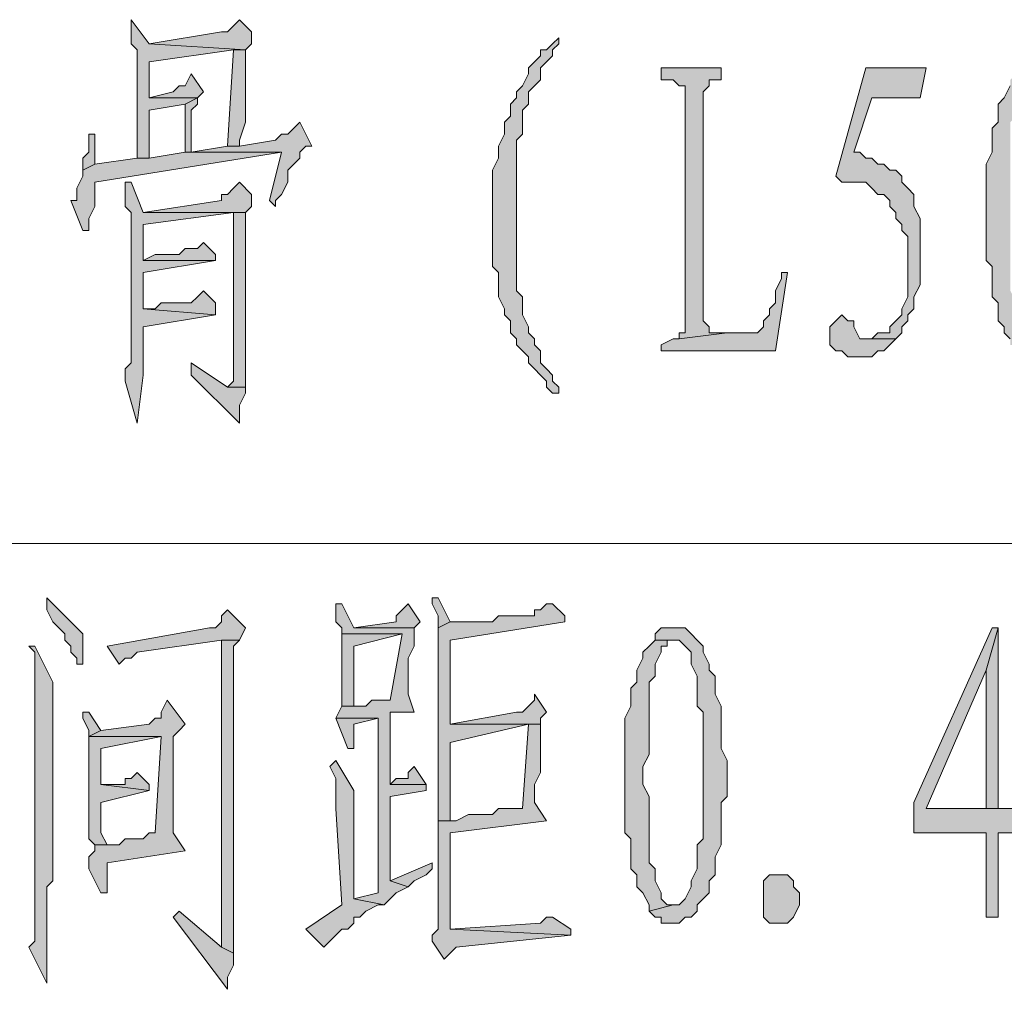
# Model space of a CAD drawing. Extents: x 566443 to 590371, y 3845226 to 3876576.
# Tile 170 of 221: x 586683 to 586690, y 3853929 to 3853936. Entities that reach past the tile are written whole.
import ezdxf

# ---------------------------------------------------------------- set-up
doc = ezdxf.new("R2010")
doc.units = 0
doc.layers.add('C00-00-00', color=7, linetype='CONTINUOUS')

msp = doc.modelspace()

# ---------------------------------------------------------------- hatches: boundary and pattern name
at = {"layer": 'C00-00-00'}
h = msp.add_hatch(color=256, dxfattribs=at)
h.dxf.hatch_style = 2
h.paths.add_polyline_path([(586684.0379, 3853935.8259), (586684.0379, 3853935.6566), (586684.0802, 3853935.6143), (586684.0802, 3853934.8523), (586684.1649, 3853934.8523), (586684.1649, 3853935.1909), (586684.4189, 3853935.2333), (586684.5036, 3853935.2756), (586684.1649, 3853935.2756), (586684.1649, 3853935.5296), (586684.7576, 3853935.6143), (586684.8422, 3853935.6143), (586684.1649, 3853935.6566)])
h = msp.add_hatch(color=256, dxfattribs=at)
h.dxf.hatch_style = 2
h.paths.add_polyline_path([(586684.7999, 3853935.8259), (586684.7576, 3853935.7836), (586684.7152, 3853935.7413), (586684.6729, 3853935.7413), (586684.1649, 3853935.6566), (586684.8422, 3853935.6143), (586684.8846, 3853935.6566), (586684.8846, 3853935.7413)])
h = msp.add_hatch(color=256, dxfattribs=at)
h.dxf.hatch_style = 2
h.paths.add_polyline_path([(586687.0436, 3853935.6989), (586687.0012, 3853935.6566), (586686.9589, 3853935.6143), (586686.9166, 3853935.6143), (586686.9166, 3853935.5719), (586686.8742, 3853935.5296), (586686.8319, 3853935.4873), (586686.8319, 3853935.4449), (586686.7896, 3853935.3603), (586686.7472, 3853935.3179), (586686.7472, 3853935.2756), (586686.7049, 3853935.2333), (586686.7049, 3853935.1486), (586686.6626, 3853935.1063), (586686.6626, 3853935.0216), (586686.6202, 3853934.9369), (586686.6202, 3853934.8523), (586686.5779, 3853934.7676), (586686.5779, 3853934.5559), (586686.5779, 3853934.4713), (586686.5779, 3853934.0903), (586686.6202, 3853934.0479), (586686.6202, 3853933.8786), (586686.6626, 3853933.7939), (586686.6626, 3853933.7516), (586686.7049, 3853933.7093), (586686.7049, 3853933.6246), (586686.7472, 3853933.5823), (586686.7472, 3853933.5399), (586686.7896, 3853933.4976), (586686.8319, 3853933.4553), (586686.8319, 3853933.4129), (586686.8742, 3853933.3706), (586686.9166, 3853933.3283), (586686.9589, 3853933.2859), (586686.9589, 3853933.2436), (586687.0012, 3853933.2013), (586687.0436, 3853933.2013), (586687.0436, 3853933.2436), (586687.0012, 3853933.2859), (586687.0012, 3853933.3283), (586686.9589, 3853933.3706), (586686.9166, 3853933.4129), (586686.9166, 3853933.4976), (586686.8742, 3853933.5399), (586686.8742, 3853933.5823), (586686.8319, 3853933.6246), (586686.8319, 3853933.6669), (586686.7896, 3853933.7516), (586686.7896, 3853933.8786), (586686.7472, 3853933.9209), (586686.7472, 3853934.9793), (586686.7896, 3853935.0216), (586686.7896, 3853935.1909), (586686.8319, 3853935.2333), (586686.8319, 3853935.3179), (586686.8742, 3853935.3603), (586686.9166, 3853935.4026), (586686.9166, 3853935.4873), (586686.9589, 3853935.5296), (586687.0012, 3853935.5719), (586687.0012, 3853935.6143), (586687.0436, 3853935.6566)])
h = msp.add_hatch(color=256, dxfattribs=at)
h.dxf.hatch_style = 2
h.paths.add_polyline_path([(586684.8422, 3853935.6143), (586684.7576, 3853935.6143), (586684.7152, 3853934.9369), (586684.7999, 3853934.9369), (586684.7999, 3853934.9793), (586684.8422, 3853935.1063)])
h = msp.add_hatch(color=256, dxfattribs=at)
h.dxf.hatch_style = 2
h.paths.add_polyline_path([(586684.4612, 3853935.4449), (586684.4189, 3853935.3603), (586684.3766, 3853935.3603), (586684.3342, 3853935.3179), (586684.1649, 3853935.2756), (586684.5036, 3853935.2756), (586684.5459, 3853935.3179)])
h = msp.add_hatch(color=256, dxfattribs=at)
h.dxf.hatch_style = 2
h.paths.add_polyline_path([(586688.1866, 3853935.4873), (586687.7632, 3853935.4873), (586687.7632, 3853935.4026), (586687.8479, 3853935.4026), (586687.8902, 3853935.3603), (586687.9326, 3853935.3603), (586687.9326, 3853935.3179), (586687.9326, 3853933.6246), (586687.8902, 3853933.6246), (586687.8902, 3853933.5823), (586688.2289, 3853933.6246), (586688.1019, 3853933.6246), (586688.1019, 3853933.6669), (586688.0596, 3853933.7093), (586688.0596, 3853935.3179), (586688.1019, 3853935.3603), (586688.1019, 3853935.4026), (586688.1442, 3853935.4026), (586688.1866, 3853935.4026)])
h = msp.add_hatch(color=256, dxfattribs=at)
h.dxf.hatch_style = 2
h.paths.add_polyline_path([(586689.6259, 3853935.4873), (586689.2026, 3853935.4873), (586688.9909, 3853934.7253), (586689.0332, 3853934.6829), (586689.2026, 3853934.6829), (586689.2449, 3853934.6406), (586689.2872, 3853934.5983), (586689.3296, 3853934.5983), (586689.3719, 3853934.5559), (586689.3719, 3853934.5136), (586689.4142, 3853934.4713), (586689.4142, 3853934.4289), (586689.4566, 3853934.3866), (586689.4566, 3853934.3443), (586689.4989, 3853934.3019), (586689.4989, 3853933.8786), (586689.4566, 3853933.7939), (586689.4566, 3853933.7516), (586689.4142, 3853933.7093), (586689.3719, 3853933.6669), (586689.3719, 3853933.6246), (586689.3296, 3853933.6246), (586689.2872, 3853933.6246), (586689.2449, 3853933.5823), (586689.1602, 3853933.5823), (586689.4142, 3853933.5823), (586689.4566, 3853933.6246), (586689.4566, 3853933.6669), (586689.4989, 3853933.7093), (586689.4989, 3853933.7516), (586689.5412, 3853933.7939), (586689.5412, 3853933.8786), (586689.5836, 3853933.9633), (586689.5836, 3853934.4289), (586689.5412, 3853934.5136), (586689.5412, 3853934.5983), (586689.4989, 3853934.6406), (586689.4566, 3853934.6829), (586689.4566, 3853934.7253), (586689.4142, 3853934.7676), (586689.3719, 3853934.7676), (586689.3296, 3853934.8099), (586689.2872, 3853934.8099), (586689.2449, 3853934.8523), (586689.2026, 3853934.8523), (586689.1602, 3853934.8946), (586689.1179, 3853934.8946), (586689.2449, 3853935.2756), (586689.5836, 3853935.2756)])
h = msp.add_hatch(color=256, dxfattribs=at)
h.dxf.hatch_style = 2
h.paths.add_polyline_path([(586690.2609, 3853935.4449), (586690.2186, 3853935.4026), (586690.2186, 3853935.3603), (586690.1762, 3853935.2756), (586690.1339, 3853935.2333), (586690.1339, 3853935.1063), (586690.0916, 3853935.0639), (586690.0916, 3853934.8946), (586690.0492, 3853934.8099), (586690.0492, 3853934.1326), (586690.0916, 3853934.0903), (586690.0916, 3853933.9633), (586690.0916, 3853933.9209), (586690.0916, 3853933.8786), (586690.1339, 3853933.8363), (586690.1339, 3853933.7093), (586690.1762, 3853933.6669), (586690.1762, 3853933.6246), (586690.2186, 3853933.5823), (586690.2186, 3853933.5399), (586690.3879, 3853933.5399), (586690.3456, 3853933.5823), (586690.3032, 3853933.6246), (586690.3032, 3853933.6669), (586690.2609, 3853933.7093), (586690.2609, 3853933.8363), (586690.2186, 3853933.9209), (586690.2186, 3853935.1063), (586690.2609, 3853935.1486), (586690.2609, 3853935.2756), (586690.3032, 3853935.3179), (586690.3032, 3853935.3603), (586690.3456, 3853935.4026), (586690.3879, 3853935.4449)])
h = msp.add_hatch(color=256, dxfattribs=at)
h.dxf.hatch_style = 2
h.paths.add_polyline_path([(586684.5036, 3853935.2756), (586684.4189, 3853935.2333), (586684.4189, 3853934.8946), (586684.4612, 3853934.8946), (586684.4612, 3853935.1909), (586684.5036, 3853935.2333)])
h = msp.add_hatch(color=256, dxfattribs=at)
h.dxf.hatch_style = 2
h.paths.add_polyline_path([(586685.2232, 3853935.1063), (586685.1809, 3853935.0639), (586685.1386, 3853935.0216), (586685.0962, 3853935.0216), (586685.0539, 3853934.9793), (586684.7999, 3853934.9369), (586684.7152, 3853934.9369), (586684.4612, 3853934.8946), (586684.4189, 3853934.8946), (586685.0962, 3853934.8946), (586685.0116, 3853934.5559), (586685.0539, 3853934.5136), (586685.0539, 3853934.5559), (586685.0962, 3853934.5983), (586685.1386, 3853934.6829), (586685.1386, 3853934.7676), (586685.1809, 3853934.8099), (586685.2232, 3853934.8523), (586685.2232, 3853934.8946), (586685.2656, 3853934.9369), (586685.3079, 3853934.9369)])
h = msp.add_hatch(color=256, dxfattribs=at)
h.dxf.hatch_style = 2
h.paths.add_polyline_path([(586683.7839, 3853935.0216), (586683.7416, 3853935.0216), (586683.7416, 3853934.9793), (586683.7416, 3853934.8946), (586683.6992, 3853934.8523), (586683.6992, 3853934.7676), (586683.7839, 3853934.8099)])
h = msp.add_hatch(color=256, dxfattribs=at)
h.dxf.hatch_style = 2
h.paths.add_polyline_path([(586684.4189, 3853934.8946), (586684.1649, 3853934.8523), (586684.0802, 3853934.8523), (586683.7839, 3853934.8099), (586683.6992, 3853934.7676), (586683.6992, 3853934.7253), (586683.6569, 3853934.6406), (586683.6569, 3853934.5559), (586683.6146, 3853934.5559), (586683.6992, 3853934.3443), (586683.7416, 3853934.3443), (586683.7416, 3853934.3866), (586683.7416, 3853934.4289), (586683.7839, 3853934.5136), (586683.7839, 3853934.6829), (586685.0962, 3853934.8946)])
h = msp.add_hatch(color=256, dxfattribs=at)
h.dxf.hatch_style = 2
h.paths.add_polyline_path([(586684.0379, 3853934.6829), (586683.9956, 3853934.6829), (586683.9956, 3853934.6406), (586683.9956, 3853934.5136), (586684.0379, 3853934.4713), (586684.0379, 3853933.4129), (586683.9956, 3853933.3706), (586683.9956, 3853933.2859), (586684.0802, 3853932.9896), (586684.1226, 3853933.3283), (586684.1226, 3853933.6669), (586684.6306, 3853933.7516), (586684.1226, 3853933.7939), (586684.1226, 3853934.0479), (586684.6306, 3853934.1326), (586684.1226, 3853934.1326), (586684.1226, 3853934.3866), (586684.7576, 3853934.4713), (586684.8422, 3853934.4713), (586684.1226, 3853934.4713)])
h = msp.add_hatch(color=256, dxfattribs=at)
h.dxf.hatch_style = 2
h.paths.add_polyline_path([(586684.7999, 3853934.6829), (586684.7576, 3853934.6406), (586684.7152, 3853934.5983), (586684.6729, 3853934.5983), (586684.6729, 3853934.5559), (586684.1226, 3853934.4713), (586684.8422, 3853934.4713), (586684.8846, 3853934.5136), (586684.8846, 3853934.5983)])
h = msp.add_hatch(color=256, dxfattribs=at)
h.dxf.hatch_style = 2
h.paths.add_polyline_path([(586684.8422, 3853934.4713), (586684.7576, 3853934.4713), (586684.7576, 3853933.4553), (586684.7576, 3853933.2859), (586684.7152, 3853933.2436), (586684.8422, 3853933.2436), (586684.8422, 3853933.3283), (586684.8422, 3853934.4289)])
h = msp.add_hatch(color=256, dxfattribs=at)
h.dxf.hatch_style = 2
h.paths.add_polyline_path([(586684.5459, 3853934.2596), (586684.5036, 3853934.2173), (586684.4189, 3853934.2173), (586684.3766, 3853934.1749), (586684.2072, 3853934.1749), (586684.1226, 3853934.1326), (586684.6306, 3853934.1326), (586684.6306, 3853934.1749)])
h = msp.add_hatch(color=256, dxfattribs=at)
h.dxf.hatch_style = 2
h.paths.add_polyline_path([(586688.6522, 3853934.0479), (586688.6099, 3853934.0479), (586688.6099, 3853934.0056), (586688.5676, 3853933.9209), (586688.5676, 3853933.8363), (586688.5252, 3853933.7939), (586688.5252, 3853933.7516), (586688.4829, 3853933.7093), (586688.4829, 3853933.6669), (586688.4406, 3853933.6246), (586688.2289, 3853933.6246), (586687.8902, 3853933.5823), (586687.8479, 3853933.5823), (586687.7632, 3853933.5399), (586687.7632, 3853933.4976), (586688.5676, 3853933.4976)])
h = msp.add_hatch(color=256, dxfattribs=at)
h.dxf.hatch_style = 2
h.paths.add_polyline_path([(586684.5459, 3853933.9209), (586684.5036, 3853933.8786), (586684.4612, 3853933.8363), (586684.2496, 3853933.8363), (586684.2072, 3853933.7939), (586684.1226, 3853933.7939), (586684.6306, 3853933.7516), (586684.6306, 3853933.8363)])
h = msp.add_hatch(color=256, dxfattribs=at)
h.dxf.hatch_style = 2
h.paths.add_polyline_path([(586689.0332, 3853933.7516), (586688.9909, 3853933.7093), (586688.9486, 3853933.6669), (586688.9486, 3853933.5399), (586688.9909, 3853933.4976), (586689.0332, 3853933.4976), (586689.0756, 3853933.4553), (586689.2449, 3853933.4553), (586689.2872, 3853933.4976), (586689.3296, 3853933.4976), (586689.3719, 3853933.5399), (586689.4142, 3853933.5823), (586689.1602, 3853933.5823), (586689.1179, 3853933.6669), (586689.1179, 3853933.7093), (586689.0756, 3853933.7093)])
h = msp.add_hatch(color=256, dxfattribs=at)
h.dxf.hatch_style = 2
h.paths.add_polyline_path([(586684.4612, 3853933.4129), (586684.4612, 3853933.3283), (586684.7999, 3853932.9896), (586684.7999, 3853933.1166), (586684.8422, 3853933.2013), (586684.8422, 3853933.2436), (586684.7152, 3853933.2436)])
h = msp.add_hatch(color=256, dxfattribs=at)
h.dxf.hatch_style = 2
h.paths.add_polyline_path([(586683.4452, 3853931.7619), (586683.4452, 3853931.6773), (586683.4876, 3853931.5926), (586683.5299, 3853931.5503), (586683.5722, 3853931.5079), (586683.5722, 3853931.4656), (586683.6146, 3853931.4233), (586683.6146, 3853931.3809), (586683.6569, 3853931.3386), (586683.6569, 3853931.2963), (586683.6992, 3853931.2963), (586683.6992, 3853931.5079), (586683.6569, 3853931.5503), (586683.6146, 3853931.5926), (586683.5722, 3853931.6349), (586683.5299, 3853931.6773)])
h = msp.add_hatch(color=256, dxfattribs=at)
h.dxf.hatch_style = 2
h.paths.add_polyline_path([(586686.1969, 3853931.7619), (586686.1546, 3853931.7619), (586686.1546, 3853931.7196), (586686.1969, 3853931.6349), (586686.1969, 3853931.5503), (586686.2816, 3853931.5926)])
h = msp.add_hatch(color=256, dxfattribs=at)
h.dxf.hatch_style = 2
h.paths.add_polyline_path([(586685.5196, 3853931.7196), (586685.4772, 3853931.7196), (586685.4772, 3853931.6773), (586685.4772, 3853931.5926), (586685.5196, 3853931.5503), (586685.5196, 3853931.5079), (586685.9429, 3853931.5079), (586685.8582, 3853931.0423), (586685.7312, 3853931.0423), (586685.6889, 3853930.9999), (586685.5196, 3853930.9999), (586685.4772, 3853930.9153), (586685.7736, 3853930.9153), (586685.7736, 3853929.6876), (586685.6042, 3853929.6453), (586685.8159, 3853929.6029), (586685.8582, 3853929.6453), (586685.9006, 3853929.6876), (586685.9852, 3853929.7299), (586685.8582, 3853929.7723), (586685.8582, 3853930.3649), (586686.1122, 3853930.4073), (586686.1122, 3853930.4496), (586685.8582, 3853930.4496), (586685.8582, 3853930.9576), (586686.0276, 3853930.9576), (586685.9852, 3853931.0846), (586685.9852, 3853931.3386), (586686.0276, 3853931.4233), (586686.0276, 3853931.5503), (586685.6042, 3853931.5503)])
h = msp.add_hatch(color=256, dxfattribs=at)
h.dxf.hatch_style = 2
h.paths.add_polyline_path([(586685.9852, 3853931.7196), (586685.9429, 3853931.6773), (586685.9006, 3853931.6349), (586685.9006, 3853931.5926), (586685.6042, 3853931.5503), (586686.0276, 3853931.5503), (586686.0699, 3853931.5926)])
h = msp.add_hatch(color=256, dxfattribs=at)
h.dxf.hatch_style = 2
h.paths.add_polyline_path([(586687.0012, 3853931.7196), (586686.9589, 3853931.7196), (586686.9166, 3853931.6773), (586686.8742, 3853931.6773), (586686.8742, 3853931.6349), (586686.6202, 3853931.6349), (586686.5779, 3853931.5926), (586686.2816, 3853931.5926), (586686.1969, 3853931.5503), (586686.1969, 3853931.4233), (586686.1969, 3853930.1956), (586686.2816, 3853930.1956), (586686.2816, 3853930.7459), (586686.8319, 3853930.8729), (586686.9166, 3853930.8729), (586686.2816, 3853930.8729), (586686.2816, 3853931.4656), (586687.0859, 3853931.5926), (586687.0859, 3853931.6349)])
h = msp.add_hatch(color=256, dxfattribs=at)
h.dxf.hatch_style = 2
h.paths.add_polyline_path([(586684.7152, 3853931.6773), (586684.6729, 3853931.6349), (586684.6729, 3853931.5926), (586684.6306, 3853931.5503), (586684.5882, 3853931.5503), (586683.8686, 3853931.4233), (586683.9532, 3853931.2963), (586683.9956, 3853931.3386), (586684.0379, 3853931.3386), (586684.0802, 3853931.3809), (586684.6729, 3853931.4656), (586684.7999, 3853931.4656), (586684.8422, 3853931.5503)])
h = msp.add_hatch(color=256, dxfattribs=at)
h.dxf.hatch_style = 2
h.paths.add_polyline_path([(586685.5196, 3853931.5079), (586685.5196, 3853930.9999), (586685.6042, 3853930.9999), (586685.6042, 3853931.4233), (586685.9429, 3853931.5079)])
h = msp.add_hatch(color=256, dxfattribs=at)
h.dxf.hatch_style = 2
h.paths.add_polyline_path([(586687.8479, 3853931.5503), (586687.7632, 3853931.5503), (586687.7209, 3853931.5079), (586687.7209, 3853931.4656), (586687.8479, 3853931.4656), (586687.8902, 3853931.4656), (586687.9326, 3853931.4233), (586687.9749, 3853931.3809), (586687.9749, 3853931.2963), (586688.0172, 3853931.2116), (586688.0172, 3853930.9999), (586688.0596, 3853930.9576), (586688.0596, 3853930.5343), (586688.0596, 3853930.4919), (586688.0596, 3853930.0686), (586688.0172, 3853930.0263), (586688.0172, 3853929.8569), (586687.9749, 3853929.7723), (586687.9749, 3853929.7299), (586687.9326, 3853929.6453), (586687.8902, 3853929.6029), (586687.8479, 3853929.6029), (586687.6786, 3853929.5606), (586687.7209, 3853929.5183), (586687.7632, 3853929.5183), (586687.7632, 3853929.4759), (586687.8902, 3853929.4759), (586687.9326, 3853929.5183), (586687.9749, 3853929.5183), (586688.0172, 3853929.5606), (586688.0172, 3853929.6029), (586688.0596, 3853929.6453), (586688.1019, 3853929.6876), (586688.1019, 3853929.7723), (586688.1442, 3853929.8146), (586688.1442, 3853929.9416), (586688.1866, 3853930.0263), (586688.1866, 3853930.3226), (586688.2289, 3853930.3649), (586688.2289, 3853930.6189), (586688.1866, 3853930.7036), (586688.1866, 3853930.9999), (586688.1442, 3853931.0846), (586688.1442, 3853931.2116), (586688.1019, 3853931.2539), (586688.1019, 3853931.2963), (586688.0596, 3853931.3809), (586688.0596, 3853931.4233), (586688.0172, 3853931.4656), (586687.9749, 3853931.5079), (586687.9326, 3853931.5503)])
h = msp.add_hatch(color=256, dxfattribs=at)
h.dxf.hatch_style = 2
h.paths.add_polyline_path([(586690.1339, 3853931.5503), (586690.0916, 3853931.5503), (586689.5412, 3853930.3226), (586689.5412, 3853930.1109), (586690.0492, 3853930.1109), (586690.0492, 3853929.5183), (586690.1339, 3853929.5183), (586690.1339, 3853930.1109), (586690.2609, 3853930.1109), (586690.2609, 3853930.2803), (586690.1339, 3853930.2803), (586689.6259, 3853930.2803), (586690.0492, 3853931.2539)])
h = msp.add_hatch(color=256, dxfattribs=at)
h.dxf.hatch_style = 2
h.paths.add_polyline_path([(586690.1339, 3853931.5503), (586690.0492, 3853931.2539), (586690.0492, 3853930.2803), (586689.6259, 3853930.2803), (586690.1339, 3853930.2803)])
h = msp.add_hatch(color=256, dxfattribs=at)
h.dxf.hatch_style = 2
h.paths.add_polyline_path([(586683.3606, 3853931.4233), (586683.3182, 3853931.4233), (586683.3606, 3853931.3809), (586683.3606, 3853929.8993), (586683.3606, 3853929.8146), (586683.3606, 3853929.3489), (586683.3182, 3853929.3066), (586683.4452, 3853929.0526), (586683.4452, 3853929.7299), (586683.4876, 3853929.7723), (586683.4876, 3853931.1693)])
h = msp.add_hatch(color=256, dxfattribs=at)
h.dxf.hatch_style = 2
h.paths.add_polyline_path([(586684.7999, 3853931.4656), (586684.6729, 3853931.4656), (586684.6729, 3853929.5183), (586684.6729, 3853929.3066), (586684.7576, 3853929.2643), (586684.7576, 3853930.8729), (586684.7576, 3853930.9153), (586684.7576, 3853931.4233)])
h = msp.add_hatch(color=256, dxfattribs=at)
h.dxf.hatch_style = 2
h.paths.add_polyline_path([(586687.7209, 3853931.4656), (586687.6786, 3853931.4233), (586687.6362, 3853931.3809), (586687.6362, 3853931.3386), (586687.5939, 3853931.2539), (586687.5939, 3853931.1693), (586687.5516, 3853931.1269), (586687.5516, 3853930.9999), (586687.5092, 3853930.9153), (586687.5092, 3853930.1109), (586687.5516, 3853930.0686), (586687.5516, 3853930.0263), (586687.5516, 3853929.9416), (586687.5516, 3853929.8569), (586687.5939, 3853929.8146), (586687.5939, 3853929.7299), (586687.6362, 3853929.6876), (586687.6786, 3853929.6029), (586687.6786, 3853929.5606), (586687.8479, 3853929.6029), (586687.8056, 3853929.6029), (586687.7632, 3853929.6453), (586687.7632, 3853929.6876), (586687.7209, 3853929.7723), (586687.7209, 3853929.8569), (586687.6786, 3853929.8993), (586687.6786, 3853930.3649), (586687.6362, 3853930.4496), (586687.6362, 3853930.5766), (586687.6786, 3853930.6613), (586687.6786, 3853931.1693), (586687.7209, 3853931.2116), (586687.7209, 3853931.2963), (586687.7632, 3853931.3809), (586687.7632, 3853931.4233), (586687.8056, 3853931.4233), (586687.8056, 3853931.4656), (586687.8479, 3853931.4656)])
h = msp.add_hatch(color=256, dxfattribs=at)
h.dxf.hatch_style = 2
h.paths.add_polyline_path([(586686.8742, 3853931.0846), (586686.8742, 3853931.0423), (586686.8319, 3853930.9999), (586686.7896, 3853930.9576), (586686.7472, 3853930.9576), (586686.2816, 3853930.8729), (586686.9166, 3853930.8729), (586686.9166, 3853930.9153), (586686.9589, 3853930.9576)])
h = msp.add_hatch(color=256, dxfattribs=at)
h.dxf.hatch_style = 2
h.paths.add_polyline_path([(586684.2919, 3853931.0423), (586684.2496, 3853930.9576), (586684.2496, 3853930.9153), (586684.2072, 3853930.9153), (586684.1649, 3853930.8729), (586683.8262, 3853930.8306), (586683.7416, 3853930.7883), (586684.2496, 3853930.7883), (586684.2072, 3853930.1109), (586684.1649, 3853930.1109), (586684.1226, 3853930.0686), (586683.9956, 3853930.0686), (586683.9532, 3853930.0263), (586683.7839, 3853930.0263), (586683.7839, 3853929.9839), (586683.7416, 3853929.9416), (586683.7416, 3853929.8569), (586683.8262, 3853929.6876), (586683.8686, 3853929.6876), (586683.8686, 3853929.8993), (586684.4189, 3853929.9839), (586684.3342, 3853930.1109), (586684.3342, 3853930.7883), (586684.3766, 3853930.8306), (586684.4189, 3853930.8729)])
h = msp.add_hatch(color=256, dxfattribs=at)
h.dxf.hatch_style = 2
h.paths.add_polyline_path([(586683.7416, 3853930.9576), (586683.6992, 3853930.9576), (586683.6992, 3853930.9153), (586683.7416, 3853930.8306), (586683.7416, 3853930.7883), (586683.8262, 3853930.8306)])
h = msp.add_hatch(color=256, dxfattribs=at)
h.dxf.hatch_style = 2
h.paths.add_polyline_path([(586685.4772, 3853930.9153), (586685.5619, 3853930.7036), (586685.6042, 3853930.7036), (586685.6042, 3853930.7459), (586685.6042, 3853930.8729), (586685.7736, 3853930.9153)])
h = msp.add_hatch(color=256, dxfattribs=at)
h.dxf.hatch_style = 2
h.paths.add_polyline_path([(586686.9166, 3853930.8729), (586686.8319, 3853930.8729), (586686.7896, 3853930.2803), (586686.6202, 3853930.2803), (586686.5779, 3853930.2379), (586686.4086, 3853930.2379), (586686.3239, 3853930.1956), (586686.1969, 3853930.1956), (586686.1969, 3853930.1109), (586686.1969, 3853929.6029), (586686.1969, 3853929.5606), (586686.1969, 3853929.4336), (586686.1546, 3853929.3913), (586686.1546, 3853929.3489), (586686.2392, 3853929.2219), (586686.2816, 3853929.2643), (586686.3239, 3853929.3066), (586687.1282, 3853929.3913), (586686.2816, 3853929.4336), (586686.2816, 3853930.1109), (586686.9589, 3853930.1956), (586686.8742, 3853930.3226), (586686.8742, 3853930.4496), (586686.9166, 3853930.5343)])
h = msp.add_hatch(color=256, dxfattribs=at)
h.dxf.hatch_style = 2
h.paths.add_polyline_path([(586683.7416, 3853930.7883), (586683.7416, 3853930.0686), (586683.7839, 3853930.0263), (586683.8686, 3853930.0263), (586683.8262, 3853930.1109), (586683.8262, 3853930.3226), (586684.1649, 3853930.4073), (586683.8262, 3853930.4496), (586683.8262, 3853930.5343), (586683.8262, 3853930.6189), (586683.8262, 3853930.7036), (586684.2496, 3853930.7883)])
h = msp.add_hatch(color=256, dxfattribs=at)
h.dxf.hatch_style = 2
h.paths.add_polyline_path([(586685.4772, 3853930.6189), (586685.4349, 3853930.5766), (586685.4772, 3853930.4919), (586685.4772, 3853930.2803), (586685.5196, 3853929.6029), (586685.2656, 3853929.4336), (586685.3926, 3853929.3066), (586685.4349, 3853929.3489), (586685.4772, 3853929.3913), (586685.5196, 3853929.4336), (586685.5619, 3853929.4336), (586685.6042, 3853929.4759), (586685.6042, 3853929.5183), (586685.6466, 3853929.5183), (586685.6889, 3853929.5606), (586685.7736, 3853929.6029), (586685.8159, 3853929.6029), (586685.6042, 3853929.6453), (586685.6042, 3853930.4073)])
h = msp.add_hatch(color=256, dxfattribs=at)
h.dxf.hatch_style = 2
h.paths.add_polyline_path([(586684.0802, 3853930.5343), (586684.0379, 3853930.4919), (586683.9956, 3853930.4919), (586683.9956, 3853930.4496), (586683.8262, 3853930.4496), (586684.1649, 3853930.4073), (586684.1649, 3853930.4496)])
h = msp.add_hatch(color=256, dxfattribs=at)
h.dxf.hatch_style = 2
h.paths.add_polyline_path([(586686.0276, 3853930.5766), (586685.9852, 3853930.5343), (586685.9852, 3853930.4919), (586685.9429, 3853930.4919), (586685.9006, 3853930.4919), (586685.8582, 3853930.4496), (586686.1122, 3853930.4496)])
h = msp.add_hatch(color=256, dxfattribs=at)
h.dxf.hatch_style = 2
h.paths.add_polyline_path([(586686.1546, 3853929.8993), (586685.8582, 3853929.7723), (586685.9852, 3853929.7299), (586686.0276, 3853929.7723), (586686.1122, 3853929.8146), (586686.1546, 3853929.8569)])
h = msp.add_hatch(color=256, dxfattribs=at)
h.dxf.hatch_style = 2
h.paths.add_polyline_path([(586688.6522, 3853929.4759), (586688.5252, 3853929.4759), (586688.4829, 3853929.5183), (586688.4829, 3853929.7723), (586688.5252, 3853929.8146), (586688.6522, 3853929.8146), (586688.6946, 3853929.7723), (586688.6946, 3853929.7299), (586688.7369, 3853929.6876), (586688.7369, 3853929.6029), (586688.6946, 3853929.5183)])
h = msp.add_hatch(color=256, dxfattribs=at)
h.dxf.hatch_style = 2
h.paths.add_polyline_path([(586684.3766, 3853929.5606), (586684.3342, 3853929.5183), (586684.7152, 3853929.0103), (586684.7152, 3853929.0949), (586684.7576, 3853929.1796), (586684.7576, 3853929.2643), (586684.6729, 3853929.3066)])
h = msp.add_hatch(color=256, dxfattribs=at)
h.dxf.hatch_style = 2
h.paths.add_polyline_path([(586687.0012, 3853929.5183), (586686.9589, 3853929.5183), (586686.9166, 3853929.4759), (586686.2816, 3853929.4336), (586687.1282, 3853929.3913), (586687.1282, 3853929.4336)])

# ---------------------------------------------------------------- linework, layer by layer
at = {"layer": 'C00-00-00', "lineweight": 0}
for points in [[(586684.0379, 3853935.8259), (586684.0379, 3853935.6566), (586684.0802, 3853935.6143), (586684.0802, 3853934.8523), (586684.1649, 3853934.8523), (586684.1649, 3853935.1909), (586684.4189, 3853935.2333), (586684.5036, 3853935.2756), (586684.1649, 3853935.2756), (586684.1649, 3853935.5296), (586684.7576, 3853935.6143), (586684.8422, 3853935.6143), (586684.1649, 3853935.6566)], [(586684.7999, 3853935.8259), (586684.7576, 3853935.7836), (586684.7152, 3853935.7413), (586684.6729, 3853935.7413), (586684.1649, 3853935.6566), (586684.8422, 3853935.6143), (586684.8846, 3853935.6566), (586684.8846, 3853935.7413)], [(586687.0436, 3853935.6989), (586687.0012, 3853935.6566), (586686.9589, 3853935.6143), (586686.9166, 3853935.6143), (586686.9166, 3853935.5719), (586686.8742, 3853935.5296), (586686.8319, 3853935.4873), (586686.8319, 3853935.4449), (586686.7896, 3853935.3603), (586686.7472, 3853935.3179), (586686.7472, 3853935.2756), (586686.7049, 3853935.2333), (586686.7049, 3853935.1486), (586686.6626, 3853935.1063), (586686.6626, 3853935.0216), (586686.6202, 3853934.9369), (586686.6202, 3853934.8523), (586686.5779, 3853934.7676), (586686.5779, 3853934.5559), (586686.5779, 3853934.4713), (586686.5779, 3853934.0903), (586686.6202, 3853934.0479), (586686.6202, 3853933.8786), (586686.6626, 3853933.7939), (586686.6626, 3853933.7516), (586686.7049, 3853933.7093), (586686.7049, 3853933.6246), (586686.7472, 3853933.5823), (586686.7472, 3853933.5399), (586686.7896, 3853933.4976), (586686.8319, 3853933.4553), (586686.8319, 3853933.4129), (586686.8742, 3853933.3706), (586686.9166, 3853933.3283), (586686.9589, 3853933.2859), (586686.9589, 3853933.2436), (586687.0012, 3853933.2013), (586687.0436, 3853933.2013), (586687.0436, 3853933.2436), (586687.0012, 3853933.2859), (586687.0012, 3853933.3283), (586686.9589, 3853933.3706), (586686.9166, 3853933.4129), (586686.9166, 3853933.4976), (586686.8742, 3853933.5399), (586686.8742, 3853933.5823), (586686.8319, 3853933.6246), (586686.8319, 3853933.6669), (586686.7896, 3853933.7516), (586686.7896, 3853933.8786), (586686.7472, 3853933.9209), (586686.7472, 3853934.9793), (586686.7896, 3853935.0216), (586686.7896, 3853935.1909), (586686.8319, 3853935.2333), (586686.8319, 3853935.3179), (586686.8742, 3853935.3603), (586686.9166, 3853935.4026), (586686.9166, 3853935.4873), (586686.9589, 3853935.5296), (586687.0012, 3853935.5719), (586687.0012, 3853935.6143), (586687.0436, 3853935.6566)], [(586684.8422, 3853935.6143), (586684.7576, 3853935.6143), (586684.7152, 3853934.9369), (586684.7999, 3853934.9369), (586684.7999, 3853934.9793), (586684.8422, 3853935.1063)], [(586684.4612, 3853935.4449), (586684.4189, 3853935.3603), (586684.3766, 3853935.3603), (586684.3342, 3853935.3179), (586684.1649, 3853935.2756), (586684.5036, 3853935.2756), (586684.5459, 3853935.3179)], [(586688.1866, 3853935.4873), (586687.7632, 3853935.4873), (586687.7632, 3853935.4026), (586687.8479, 3853935.4026), (586687.8902, 3853935.3603), (586687.9326, 3853935.3603), (586687.9326, 3853935.3179), (586687.9326, 3853933.6246), (586687.8902, 3853933.6246), (586687.8902, 3853933.5823), (586688.2289, 3853933.6246), (586688.1019, 3853933.6246), (586688.1019, 3853933.6669), (586688.0596, 3853933.7093), (586688.0596, 3853935.3179), (586688.1019, 3853935.3603), (586688.1019, 3853935.4026), (586688.1442, 3853935.4026), (586688.1866, 3853935.4026)], [(586689.6259, 3853935.4873), (586689.2026, 3853935.4873), (586688.9909, 3853934.7253), (586689.0332, 3853934.6829), (586689.2026, 3853934.6829), (586689.2449, 3853934.6406), (586689.2872, 3853934.5983), (586689.3296, 3853934.5983), (586689.3719, 3853934.5559), (586689.3719, 3853934.5136), (586689.4142, 3853934.4713), (586689.4142, 3853934.4289), (586689.4566, 3853934.3866), (586689.4566, 3853934.3443), (586689.4989, 3853934.3019), (586689.4989, 3853933.8786), (586689.4566, 3853933.7939), (586689.4566, 3853933.7516), (586689.4142, 3853933.7093), (586689.3719, 3853933.6669), (586689.3719, 3853933.6246), (586689.3296, 3853933.6246), (586689.2872, 3853933.6246), (586689.2449, 3853933.5823), (586689.1602, 3853933.5823), (586689.4142, 3853933.5823), (586689.4566, 3853933.6246), (586689.4566, 3853933.6669), (586689.4989, 3853933.7093), (586689.4989, 3853933.7516), (586689.5412, 3853933.7939), (586689.5412, 3853933.8786), (586689.5836, 3853933.9633), (586689.5836, 3853934.4289), (586689.5412, 3853934.5136), (586689.5412, 3853934.5983), (586689.4989, 3853934.6406), (586689.4566, 3853934.6829), (586689.4566, 3853934.7253), (586689.4142, 3853934.7676), (586689.3719, 3853934.7676), (586689.3296, 3853934.8099), (586689.2872, 3853934.8099), (586689.2449, 3853934.8523), (586689.2026, 3853934.8523), (586689.1602, 3853934.8946), (586689.1179, 3853934.8946), (586689.2449, 3853935.2756), (586689.5836, 3853935.2756)], [(586684.5036, 3853935.2756), (586684.4189, 3853935.2333), (586684.4189, 3853934.8946), (586684.4612, 3853934.8946), (586684.4612, 3853935.1909), (586684.5036, 3853935.2333)], [(586685.2232, 3853935.1063), (586685.1809, 3853935.0639), (586685.1386, 3853935.0216), (586685.0962, 3853935.0216), (586685.0539, 3853934.9793), (586684.7999, 3853934.9369), (586684.7152, 3853934.9369), (586684.4612, 3853934.8946), (586684.4189, 3853934.8946), (586685.0962, 3853934.8946), (586685.0116, 3853934.5559), (586685.0539, 3853934.5136), (586685.0539, 3853934.5559), (586685.0962, 3853934.5983), (586685.1386, 3853934.6829), (586685.1386, 3853934.7676), (586685.1809, 3853934.8099), (586685.2232, 3853934.8523), (586685.2232, 3853934.8946), (586685.2656, 3853934.9369), (586685.3079, 3853934.9369)], [(586683.7839, 3853935.0216), (586683.7416, 3853935.0216), (586683.7416, 3853934.9793), (586683.7416, 3853934.8946), (586683.6992, 3853934.8523), (586683.6992, 3853934.7676), (586683.7839, 3853934.8099)], [(586684.4189, 3853934.8946), (586684.1649, 3853934.8523), (586684.0802, 3853934.8523), (586683.7839, 3853934.8099), (586683.6992, 3853934.7676), (586683.6992, 3853934.7253), (586683.6569, 3853934.6406), (586683.6569, 3853934.5559), (586683.6146, 3853934.5559), (586683.6992, 3853934.3443), (586683.7416, 3853934.3443), (586683.7416, 3853934.3866), (586683.7416, 3853934.4289), (586683.7839, 3853934.5136), (586683.7839, 3853934.6829), (586685.0962, 3853934.8946)], [(586684.0379, 3853934.6829), (586683.9956, 3853934.6829), (586683.9956, 3853934.6406), (586683.9956, 3853934.5136), (586684.0379, 3853934.4713), (586684.0379, 3853933.4129), (586683.9956, 3853933.3706), (586683.9956, 3853933.2859), (586684.0802, 3853932.9896), (586684.1226, 3853933.3283), (586684.1226, 3853933.6669), (586684.6306, 3853933.7516), (586684.1226, 3853933.7939), (586684.1226, 3853934.0479), (586684.6306, 3853934.1326), (586684.1226, 3853934.1326), (586684.1226, 3853934.3866), (586684.7576, 3853934.4713), (586684.8422, 3853934.4713), (586684.1226, 3853934.4713)], [(586684.7999, 3853934.6829), (586684.7576, 3853934.6406), (586684.7152, 3853934.5983), (586684.6729, 3853934.5983), (586684.6729, 3853934.5559), (586684.1226, 3853934.4713), (586684.8422, 3853934.4713), (586684.8846, 3853934.5136), (586684.8846, 3853934.5983)], [(586684.8422, 3853934.4713), (586684.7576, 3853934.4713), (586684.7576, 3853933.4553), (586684.7576, 3853933.2859), (586684.7152, 3853933.2436), (586684.8422, 3853933.2436), (586684.8422, 3853933.3283), (586684.8422, 3853934.4289)], [(586684.5459, 3853934.2596), (586684.5036, 3853934.2173), (586684.4189, 3853934.2173), (586684.3766, 3853934.1749), (586684.2072, 3853934.1749), (586684.1226, 3853934.1326), (586684.6306, 3853934.1326), (586684.6306, 3853934.1749)], [(586688.6522, 3853934.0479), (586688.6099, 3853934.0479), (586688.6099, 3853934.0056), (586688.5676, 3853933.9209), (586688.5676, 3853933.8363), (586688.5252, 3853933.7939), (586688.5252, 3853933.7516), (586688.4829, 3853933.7093), (586688.4829, 3853933.6669), (586688.4406, 3853933.6246), (586688.2289, 3853933.6246), (586687.8902, 3853933.5823), (586687.8479, 3853933.5823), (586687.7632, 3853933.5399), (586687.7632, 3853933.4976), (586688.5676, 3853933.4976)], [(586684.5459, 3853933.9209), (586684.5036, 3853933.8786), (586684.4612, 3853933.8363), (586684.2496, 3853933.8363), (586684.2072, 3853933.7939), (586684.1226, 3853933.7939), (586684.6306, 3853933.7516), (586684.6306, 3853933.8363)], [(586689.0332, 3853933.7516), (586688.9909, 3853933.7093), (586688.9486, 3853933.6669), (586688.9486, 3853933.5399), (586688.9909, 3853933.4976), (586689.0332, 3853933.4976), (586689.0756, 3853933.4553), (586689.2449, 3853933.4553), (586689.2872, 3853933.4976), (586689.3296, 3853933.4976), (586689.3719, 3853933.5399), (586689.4142, 3853933.5823), (586689.1602, 3853933.5823), (586689.1179, 3853933.6669), (586689.1179, 3853933.7093), (586689.0756, 3853933.7093)], [(586684.4612, 3853933.4129), (586684.4612, 3853933.3283), (586684.7999, 3853932.9896), (586684.7999, 3853933.1166), (586684.8422, 3853933.2013), (586684.8422, 3853933.2436), (586684.7152, 3853933.2436)], [(586683.4452, 3853931.7619), (586683.4452, 3853931.6773), (586683.4876, 3853931.5926), (586683.5299, 3853931.5503), (586683.5722, 3853931.5079), (586683.5722, 3853931.4656), (586683.6146, 3853931.4233), (586683.6146, 3853931.3809), (586683.6569, 3853931.3386), (586683.6569, 3853931.2963), (586683.6992, 3853931.2963), (586683.6992, 3853931.5079), (586683.6569, 3853931.5503), (586683.6146, 3853931.5926), (586683.5722, 3853931.6349), (586683.5299, 3853931.6773)], [(586686.1969, 3853931.7619), (586686.1546, 3853931.7619), (586686.1546, 3853931.7196), (586686.1969, 3853931.6349), (586686.1969, 3853931.5503), (586686.2816, 3853931.5926)], [(586685.5196, 3853931.7196), (586685.4772, 3853931.7196), (586685.4772, 3853931.6773), (586685.4772, 3853931.5926), (586685.5196, 3853931.5503), (586685.5196, 3853931.5079), (586685.9429, 3853931.5079), (586685.8582, 3853931.0423), (586685.7312, 3853931.0423), (586685.6889, 3853930.9999), (586685.5196, 3853930.9999), (586685.4772, 3853930.9153), (586685.7736, 3853930.9153), (586685.7736, 3853929.6876), (586685.6042, 3853929.6453), (586685.8159, 3853929.6029), (586685.8582, 3853929.6453), (586685.9006, 3853929.6876), (586685.9852, 3853929.7299), (586685.8582, 3853929.7723), (586685.8582, 3853930.3649), (586686.1122, 3853930.4073), (586686.1122, 3853930.4496), (586685.8582, 3853930.4496), (586685.8582, 3853930.9576), (586686.0276, 3853930.9576), (586685.9852, 3853931.0846), (586685.9852, 3853931.3386), (586686.0276, 3853931.4233), (586686.0276, 3853931.5503), (586685.6042, 3853931.5503)], [(586685.9852, 3853931.7196), (586685.9429, 3853931.6773), (586685.9006, 3853931.6349), (586685.9006, 3853931.5926), (586685.6042, 3853931.5503), (586686.0276, 3853931.5503), (586686.0699, 3853931.5926)], [(586687.0012, 3853931.7196), (586686.9589, 3853931.7196), (586686.9166, 3853931.6773), (586686.8742, 3853931.6773), (586686.8742, 3853931.6349), (586686.6202, 3853931.6349), (586686.5779, 3853931.5926), (586686.2816, 3853931.5926), (586686.1969, 3853931.5503), (586686.1969, 3853931.4233), (586686.1969, 3853930.1956), (586686.2816, 3853930.1956), (586686.2816, 3853930.7459), (586686.8319, 3853930.8729), (586686.9166, 3853930.8729), (586686.2816, 3853930.8729), (586686.2816, 3853931.4656), (586687.0859, 3853931.5926), (586687.0859, 3853931.6349)], [(586684.7152, 3853931.6773), (586684.6729, 3853931.6349), (586684.6729, 3853931.5926), (586684.6306, 3853931.5503), (586684.5882, 3853931.5503), (586683.8686, 3853931.4233), (586683.9532, 3853931.2963), (586683.9956, 3853931.3386), (586684.0379, 3853931.3386), (586684.0802, 3853931.3809), (586684.6729, 3853931.4656), (586684.7999, 3853931.4656), (586684.8422, 3853931.5503)], [(586685.5196, 3853931.5079), (586685.5196, 3853930.9999), (586685.6042, 3853930.9999), (586685.6042, 3853931.4233), (586685.9429, 3853931.5079)], [(586687.8479, 3853931.5503), (586687.7632, 3853931.5503), (586687.7209, 3853931.5079), (586687.7209, 3853931.4656), (586687.8479, 3853931.4656), (586687.8902, 3853931.4656), (586687.9326, 3853931.4233), (586687.9749, 3853931.3809), (586687.9749, 3853931.2963), (586688.0172, 3853931.2116), (586688.0172, 3853930.9999), (586688.0596, 3853930.9576), (586688.0596, 3853930.5343), (586688.0596, 3853930.4919), (586688.0596, 3853930.0686), (586688.0172, 3853930.0263), (586688.0172, 3853929.8569), (586687.9749, 3853929.7723), (586687.9749, 3853929.7299), (586687.9326, 3853929.6453), (586687.8902, 3853929.6029), (586687.8479, 3853929.6029), (586687.6786, 3853929.5606), (586687.7209, 3853929.5183), (586687.7632, 3853929.5183), (586687.7632, 3853929.4759), (586687.8902, 3853929.4759), (586687.9326, 3853929.5183), (586687.9749, 3853929.5183), (586688.0172, 3853929.5606), (586688.0172, 3853929.6029), (586688.0596, 3853929.6453), (586688.1019, 3853929.6876), (586688.1019, 3853929.7723), (586688.1442, 3853929.8146), (586688.1442, 3853929.9416), (586688.1866, 3853930.0263), (586688.1866, 3853930.3226), (586688.2289, 3853930.3649), (586688.2289, 3853930.6189), (586688.1866, 3853930.7036), (586688.1866, 3853930.9999), (586688.1442, 3853931.0846), (586688.1442, 3853931.2116), (586688.1019, 3853931.2539), (586688.1019, 3853931.2963), (586688.0596, 3853931.3809), (586688.0596, 3853931.4233), (586688.0172, 3853931.4656), (586687.9749, 3853931.5079), (586687.9326, 3853931.5503)], [(586690.1339, 3853931.5503), (586690.0916, 3853931.5503), (586689.5412, 3853930.3226), (586689.5412, 3853930.1109), (586690.0492, 3853930.1109), (586690.0492, 3853929.5183), (586690.1339, 3853929.5183), (586690.1339, 3853930.1109), (586690.2609, 3853930.1109), (586690.2609, 3853930.2803), (586690.1339, 3853930.2803), (586689.6259, 3853930.2803), (586690.0492, 3853931.2539)], [(586690.1339, 3853931.5503), (586690.0492, 3853931.2539), (586690.0492, 3853930.2803), (586689.6259, 3853930.2803), (586690.1339, 3853930.2803)], [(586683.3606, 3853931.4233), (586683.3182, 3853931.4233), (586683.3606, 3853931.3809), (586683.3606, 3853929.8993), (586683.3606, 3853929.8146), (586683.3606, 3853929.3489), (586683.3182, 3853929.3066), (586683.4452, 3853929.0526), (586683.4452, 3853929.7299), (586683.4876, 3853929.7723), (586683.4876, 3853931.1693)], [(586684.7999, 3853931.4656), (586684.6729, 3853931.4656), (586684.6729, 3853929.5183), (586684.6729, 3853929.3066), (586684.7576, 3853929.2643), (586684.7576, 3853930.8729), (586684.7576, 3853930.9153), (586684.7576, 3853931.4233)], [(586687.7209, 3853931.4656), (586687.6786, 3853931.4233), (586687.6362, 3853931.3809), (586687.6362, 3853931.3386), (586687.5939, 3853931.2539), (586687.5939, 3853931.1693), (586687.5516, 3853931.1269), (586687.5516, 3853930.9999), (586687.5092, 3853930.9153), (586687.5092, 3853930.1109), (586687.5516, 3853930.0686), (586687.5516, 3853930.0263), (586687.5516, 3853929.9416), (586687.5516, 3853929.8569), (586687.5939, 3853929.8146), (586687.5939, 3853929.7299), (586687.6362, 3853929.6876), (586687.6786, 3853929.6029), (586687.6786, 3853929.5606), (586687.8479, 3853929.6029), (586687.8056, 3853929.6029), (586687.7632, 3853929.6453), (586687.7632, 3853929.6876), (586687.7209, 3853929.7723), (586687.7209, 3853929.8569), (586687.6786, 3853929.8993), (586687.6786, 3853930.3649), (586687.6362, 3853930.4496), (586687.6362, 3853930.5766), (586687.6786, 3853930.6613), (586687.6786, 3853931.1693), (586687.7209, 3853931.2116), (586687.7209, 3853931.2963), (586687.7632, 3853931.3809), (586687.7632, 3853931.4233), (586687.8056, 3853931.4233), (586687.8056, 3853931.4656), (586687.8479, 3853931.4656)], [(586686.8742, 3853931.0846), (586686.8742, 3853931.0423), (586686.8319, 3853930.9999), (586686.7896, 3853930.9576), (586686.7472, 3853930.9576), (586686.2816, 3853930.8729), (586686.9166, 3853930.8729), (586686.9166, 3853930.9153), (586686.9589, 3853930.9576)], [(586684.2919, 3853931.0423), (586684.2496, 3853930.9576), (586684.2496, 3853930.9153), (586684.2072, 3853930.9153), (586684.1649, 3853930.8729), (586683.8262, 3853930.8306), (586683.7416, 3853930.7883), (586684.2496, 3853930.7883), (586684.2072, 3853930.1109), (586684.1649, 3853930.1109), (586684.1226, 3853930.0686), (586683.9956, 3853930.0686), (586683.9532, 3853930.0263), (586683.7839, 3853930.0263), (586683.7839, 3853929.9839), (586683.7416, 3853929.9416), (586683.7416, 3853929.8569), (586683.8262, 3853929.6876), (586683.8686, 3853929.6876), (586683.8686, 3853929.8993), (586684.4189, 3853929.9839), (586684.3342, 3853930.1109), (586684.3342, 3853930.7883), (586684.3766, 3853930.8306), (586684.4189, 3853930.8729)], [(586683.7416, 3853930.9576), (586683.6992, 3853930.9576), (586683.6992, 3853930.9153), (586683.7416, 3853930.8306), (586683.7416, 3853930.7883), (586683.8262, 3853930.8306)], [(586685.4772, 3853930.9153), (586685.5619, 3853930.7036), (586685.6042, 3853930.7036), (586685.6042, 3853930.7459), (586685.6042, 3853930.8729), (586685.7736, 3853930.9153)], [(586686.9166, 3853930.8729), (586686.8319, 3853930.8729), (586686.7896, 3853930.2803), (586686.6202, 3853930.2803), (586686.5779, 3853930.2379), (586686.4086, 3853930.2379), (586686.3239, 3853930.1956), (586686.1969, 3853930.1956), (586686.1969, 3853930.1109), (586686.1969, 3853929.6029), (586686.1969, 3853929.5606), (586686.1969, 3853929.4336), (586686.1546, 3853929.3913), (586686.1546, 3853929.3489), (586686.2392, 3853929.2219), (586686.2816, 3853929.2643), (586686.3239, 3853929.3066), (586687.1282, 3853929.3913), (586686.2816, 3853929.4336), (586686.2816, 3853930.1109), (586686.9589, 3853930.1956), (586686.8742, 3853930.3226), (586686.8742, 3853930.4496), (586686.9166, 3853930.5343)], [(586683.7416, 3853930.7883), (586683.7416, 3853930.0686), (586683.7839, 3853930.0263), (586683.8686, 3853930.0263), (586683.8262, 3853930.1109), (586683.8262, 3853930.3226), (586684.1649, 3853930.4073), (586683.8262, 3853930.4496), (586683.8262, 3853930.5343), (586683.8262, 3853930.6189), (586683.8262, 3853930.7036), (586684.2496, 3853930.7883)], [(586685.4772, 3853930.6189), (586685.4349, 3853930.5766), (586685.4772, 3853930.4919), (586685.4772, 3853930.2803), (586685.5196, 3853929.6029), (586685.2656, 3853929.4336), (586685.3926, 3853929.3066), (586685.4349, 3853929.3489), (586685.4772, 3853929.3913), (586685.5196, 3853929.4336), (586685.5619, 3853929.4336), (586685.6042, 3853929.4759), (586685.6042, 3853929.5183), (586685.6466, 3853929.5183), (586685.6889, 3853929.5606), (586685.7736, 3853929.6029), (586685.8159, 3853929.6029), (586685.6042, 3853929.6453), (586685.6042, 3853930.4073)], [(586684.0802, 3853930.5343), (586684.0379, 3853930.4919), (586683.9956, 3853930.4919), (586683.9956, 3853930.4496), (586683.8262, 3853930.4496), (586684.1649, 3853930.4073), (586684.1649, 3853930.4496)], [(586686.0276, 3853930.5766), (586685.9852, 3853930.5343), (586685.9852, 3853930.4919), (586685.9429, 3853930.4919), (586685.9006, 3853930.4919), (586685.8582, 3853930.4496), (586686.1122, 3853930.4496)], [(586686.1546, 3853929.8993), (586685.8582, 3853929.7723), (586685.9852, 3853929.7299), (586686.0276, 3853929.7723), (586686.1122, 3853929.8146), (586686.1546, 3853929.8569)], [(586688.6522, 3853929.4759), (586688.5252, 3853929.4759), (586688.4829, 3853929.5183), (586688.4829, 3853929.7723), (586688.5252, 3853929.8146), (586688.6522, 3853929.8146), (586688.6946, 3853929.7723), (586688.6946, 3853929.7299), (586688.7369, 3853929.6876), (586688.7369, 3853929.6029), (586688.6946, 3853929.5183)], [(586684.3766, 3853929.5606), (586684.3342, 3853929.5183), (586684.7152, 3853929.0103), (586684.7152, 3853929.0949), (586684.7576, 3853929.1796), (586684.7576, 3853929.2643), (586684.6729, 3853929.3066)], [(586687.0012, 3853929.5183), (586686.9589, 3853929.5183), (586686.9166, 3853929.4759), (586686.2816, 3853929.4336), (586687.1282, 3853929.3913), (586687.1282, 3853929.4336)]]:
    msp.add_lwpolyline(points, close=True, dxfattribs=at)
msp.add_lwpolyline([(586690.2186, 3853935.3603), (586690.1762, 3853935.2756), (586690.1339, 3853935.2333), (586690.1339, 3853935.1063), (586690.0916, 3853935.0639), (586690.0916, 3853934.8946), (586690.0492, 3853934.8099), (586690.0492, 3853934.1326), (586690.0916, 3853934.0903), (586690.0916, 3853933.9633), (586690.0916, 3853933.9209), (586690.0916, 3853933.8786), (586690.1339, 3853933.8363), (586690.1339, 3853933.7093), (586690.1762, 3853933.6669), (586690.1762, 3853933.6246), (586690.2186, 3853933.5823)], dxfattribs=at)
at = {"layer": 'C00-00-00', "lineweight": 9}
msp.add_lwpolyline([(586674.2589, 3853932.1429), (586715.5762, 3853932.1429)], dxfattribs=at)

doc.saveas('drawing.dxf')
